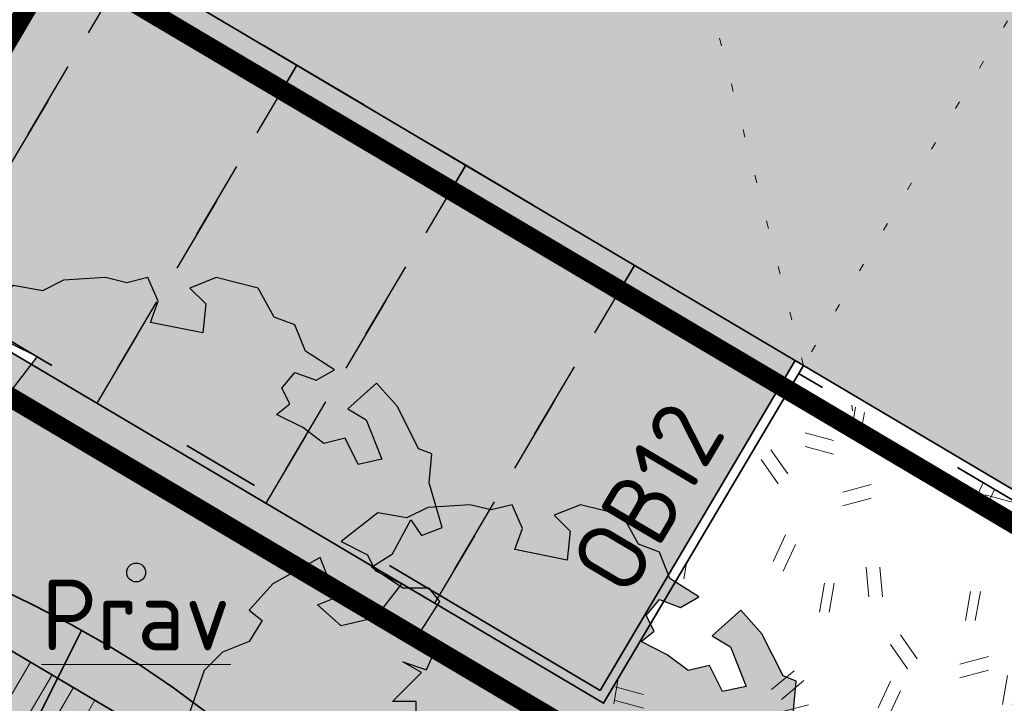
# Model space of a CAD drawing. Header units: metres. Extents: x 90794 to 91984, y 464666 to 465269.
# Tile 22 of 81: x 90924 to 90936, y 465051 to 465059. Entities that reach past the tile are written whole.
import ezdxf

# ---------------------------------------------------------------- set-up
doc = ezdxf.new("R2010")
doc.units = ezdxf.units.M
for name, pattern in [('NLCS-HIDDEN', [4, 2, -2]), ('VH-OPSLUITBAND_120X250_A', [13, 8, -2, 1, -2]), ('VH-PARKEREN', [2, 1, -1]), ('XX-DOT-KLEIN', [0.5, 0, -0.5]), ('XX-HIDDEN', [4, 2, -2])]:
    doc.linetypes.add(name, pattern=pattern)
for name, color, linetype, lineweight in [('N-WE-GR-BEPLANTING_CULTUUR_VASTE PLANTENVAK-A-500', 92, 'Continuous', 18), ('N-WE-GR-BOOM-S', 90, 'Continuous', 25), ('N-WE-GR-GRAS_RUIGGRAS-A-500', 62, 'Continuous', 18), ('N-WE-GW-HELOFYTENFILTER-A-500', 62, 'Continuous', 18), ('N-WE-GW-TALUDARCERING_KORT-G', 90, 'Continuous', 35), ('N-WE-GW-WADI_TALUD-A-500', 62, 'Continuous', 18), ('N-WE-RI-ITR_RETENTIE_WADI_INSTEEK-G', 120, 'Continuous', 35), ('N-WE-VH-KANTOPSLUITING-T18', 1, 'Continuous', 18), ('N-WE-VH-KANTOPSLUITING_OPSLUITBAND_120X250-G', 150, 'VH-OPSLUITBAND_120X250_A', 35), ('N-WE-VH-KANTVERHARDING_PARKEERVAK-G', 6, 'VH-PARKEREN', 25), ('N-WE-VH-VERHARDING-G', 7, 'Continuous', 35), ('N-WE-VW-VERKANTING-G', 80, 'XX-DOT-KLEIN', 18), ('V-WE-GR-BOOM-T18', 1, 'Continuous', 18)]:
    doc.layers.add(name, color=color, linetype=linetype, lineweight=lineweight)
for name, color, linetype, lineweight, true_color, transparency in [('N-WE-GR-BOOM-A-500', 7, 'Continuous', 25, 0x30c200, 0.8), ('N-WE-KL-TRACE_ET_OV_GROEP1-G', 1, 'NLCS-HIDDEN', 35, 0xff0000, 0.5), ('N-WE-KL-TRACE_ET_SLAGBOOM-G', 7, 'NLCS-HIDDEN', 35, 0xcc9900, 0.5)]:
    doc.layers.add(name, color=color, linetype=linetype, lineweight=lineweight, true_color=true_color, transparency=transparency)
for name, color, linetype, lineweight, true_color in [('N-WE-GR-GRAS_KRUIDENRIJK-A-500', 7, 'Continuous', 18, 0x008020), ('N-WE-IE-MEUBILAIR_WATERWEGMEUBILAIR_STEIGER-V', 7, 'Continuous', 18, 0x9b5f36), ('N-WE-VH-VERHARDING_STRAATBAKSTEEN_PARKEERVAK-V', 7, 'Continuous', 18, 0xde7c4f), ('N-WE-VH-VERHARDING_STRAATBAKSTEEN_RIJBAAN-V', 7, 'Continuous', 18, 0xb8916f)]:
    doc.layers.add(name, color=color, linetype=linetype, lineweight=lineweight, true_color=true_color)
doc.layers.get('0').freeze()
doc.styles.add('NLCS-ISO-M500-T18', font='NLCS-ISO.ttf', dxfattribs={"height": 0.9})

# ---------------------------------------------------------------- blocks, each defined once
blk = doc.blocks.new('SGR-BOOM_06')
at = {"layer": 'N-WE-GR-BOOM-A-500'}
h = blk.add_hatch(color=256, dxfattribs=at)
h.dxf.hatch_style = 1
h.paths.add_polyline_path([(3.746303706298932, 0.08486595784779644), (4.082024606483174, 0.2936990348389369), (4.375415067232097, 0.8382641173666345), (4.543299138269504, 0.5885213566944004), (4.876296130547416, 0.7127381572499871), (4.667437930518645, 1.425137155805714), (4.711079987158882, 1.886434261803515), (4.499534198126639, 1.969671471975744), (4.163754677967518, 2.639753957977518), (3.828442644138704, 3.012677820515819), (3.373874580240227, 2.603955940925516), (3.662895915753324, 2.430909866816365), (3.914056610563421, 1.801765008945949), (3.537384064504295, 1.718488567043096), (3.327180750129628, 2.136095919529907), (2.991451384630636, 2.054186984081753), (2.657064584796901, 2.305283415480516), (2.238064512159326, 2.514066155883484), (2.446864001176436, 2.681947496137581), (2.321287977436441, 2.931693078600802), (2.530081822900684, 3.184190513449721), (2.865825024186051, 3.05865353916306), (3.159240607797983, 3.226540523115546), (2.697926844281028, 3.519936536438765), (2.530031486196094, 3.938911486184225), (2.197017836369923, 4.064448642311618), (1.94450365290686, 4.524361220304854), (1.273022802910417, 4.692183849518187), (0.8554126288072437, 4.524288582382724), (1.107912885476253, 4.273186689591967), (1.064270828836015, 3.811889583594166), (0.2276521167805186, 3.979701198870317), (0.3518243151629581, 4.315444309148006), (0.1839317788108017, 4.692111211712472), (-0.1504327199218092, 4.608837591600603), (-0.4861730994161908, 4.692066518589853), (-1.154910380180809, 4.649713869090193), (-1.490634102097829, 4.483188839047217), (-1.95193375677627, 4.56504461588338), (-2.538756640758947, 4.105076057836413), (-2.119756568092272, 3.896293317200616), (-1.994180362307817, 3.643818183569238), (-1.575180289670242, 3.435035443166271), (-1.994130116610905, 2.890461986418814), (-2.538667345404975, 2.766231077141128), (-2.915367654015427, 3.099211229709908), (-2.619546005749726, 3.216664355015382), (-2.873110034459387, 3.855299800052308), (-3.627802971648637, 3.434898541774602), (-4.004453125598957, 3.015887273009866), (-3.794266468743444, 2.848033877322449), (-4.004419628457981, 2.513649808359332), (-4.424759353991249, 2.34575435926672), (-4.716801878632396, 2.053672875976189), (-5.01017267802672, 1.214316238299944), (-3.880118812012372, 0.9209648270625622), (-3.712226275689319, 0.5442979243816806), (-4.004271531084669, 0.2931597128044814), (-4.506508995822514, 0.2931262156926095), (-4.602327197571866, 0.5555981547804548), (-5.093368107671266, 0.3763383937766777), (-4.757596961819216, -0.1681847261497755), (-4.925450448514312, -0.3770066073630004), (-4.716628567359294, -0.544860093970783), (-4.88446521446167, -1.006165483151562), (-4.532341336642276, -1.182198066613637), (-4.716561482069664, -1.550699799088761), (-4.424496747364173, -1.591623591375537), (-4.292786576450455, -1.70719043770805), (-4.61907625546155, -2.106831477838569), (-3.920821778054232, -2.682045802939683), (-3.668355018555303, -2.430910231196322), (-3.459575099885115, -1.969602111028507), (-3.627456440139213, -1.760802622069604), (-3.418684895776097, -1.173935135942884), (-3.123882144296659, -1.341782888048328), (-2.788119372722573, -1.760746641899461), (-2.496040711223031, -2.010481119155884), (-2.788049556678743, -2.807529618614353), (-3.41856765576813, -2.931766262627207), (-3.668290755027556, -3.394441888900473), (-3.332530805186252, -3.771097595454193), (-2.831649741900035, -3.896623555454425), (-2.768861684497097, -4.022178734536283), (-2.70607362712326, -4.147733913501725), (-2.328058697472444, -3.728722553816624), (-1.825821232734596, -3.728689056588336), (-1.574691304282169, -3.89653972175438), (-1.698860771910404, -4.273226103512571), (-1.6988383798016, -4.608960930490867), (-1.154284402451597, -4.735848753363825), (-0.6097418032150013, -4.692139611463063), (-0.485530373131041, -4.944614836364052), (-0.2330665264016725, -4.649806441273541), (0.1012924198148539, -4.483281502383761), (-0.05880460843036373, -4.006538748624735), (0.2691206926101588, -3.896416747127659), (0.7727313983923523, -4.023307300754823), (0.8560217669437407, -4.608790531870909), (1.149445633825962, -4.565098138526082), (1.441519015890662, -4.735675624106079), (2.070647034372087, -4.232031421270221), (2.365446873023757, -4.356206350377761), (2.321760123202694, -4.14739857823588), (2.657483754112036, -3.979508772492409), (2.406348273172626, -3.728406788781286), (2.112915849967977, -3.643810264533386), (2.574182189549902, -3.226158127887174), (2.615108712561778, -2.975036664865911), (3.159645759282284, -2.848076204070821), (3.537702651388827, -3.058226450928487), (3.787439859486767, -2.807091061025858), (3.770391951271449, -2.63275425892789), (4.123163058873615, -2.632730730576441), (4.123146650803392, -2.386717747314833), (4.458873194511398, -2.262500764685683), (4.458859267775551, -2.05369007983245), (4.082181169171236, -2.053715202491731), (4.543444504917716, -1.591025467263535), (4.250006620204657, -1.424542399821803), (4.626693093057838, -1.550076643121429), (4.752232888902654, -1.256641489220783), (4.54339981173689, -0.920920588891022), (4.835431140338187, -0.4609716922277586), (4.667549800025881, -0.2521722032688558), (4.249928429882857, -0.2522000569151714)])
h.paths.add_polyline_path([(-0.1499999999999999, 0, -1), (0.1500000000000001, 0, -1)], flags=16)
at = {"linetype": 'Continuous', "flags": 128}
blk.add_lwpolyline([(2.697926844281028, 3.519936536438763), (2.530031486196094, 3.938911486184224), (2.197017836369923, 4.064448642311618), (1.94450365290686, 4.524361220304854), (1.273022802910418, 4.692183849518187), (0.8554126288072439, 4.524288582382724), (1.107912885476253, 4.273186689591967), (1.064270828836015, 3.811889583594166), (0.2276521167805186, 3.979701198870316), (0.3518243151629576, 4.315444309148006), (0.1839317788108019, 4.692111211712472), (-0.1504327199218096, 4.608837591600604), (-0.4861730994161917, 4.692066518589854), (-1.154910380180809, 4.649713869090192), (-1.490634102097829, 4.483188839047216), (-1.95193375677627, 4.56504461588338), (-2.538756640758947, 4.105076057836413), (-2.119756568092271, 3.896293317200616), (-1.994180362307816, 3.643818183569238), (-1.575180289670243, 3.435035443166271), (-1.994130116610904, 2.890461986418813), (-2.538667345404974, 2.766231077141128), (-2.915367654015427, 3.099211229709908), (-2.619546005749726, 3.216664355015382), (-2.873110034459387, 3.855299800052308), (-3.627802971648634, 3.434898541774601), (-4.004453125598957, 3.015887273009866), (-3.794266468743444, 2.84803387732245), (-4.004419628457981, 2.513649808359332), (-4.424759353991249, 2.345754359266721), (-4.716801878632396, 2.05367287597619), (-5.01017267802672, 1.214316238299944), (-3.88011881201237, 0.9209648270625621), (-3.712226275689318, 0.5442979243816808), (-4.004271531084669, 0.2931597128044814), (-4.506508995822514, 0.2931262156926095), (-4.602327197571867, 0.5555981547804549), (-5.093368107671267, 0.3763383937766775), (-4.757596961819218, -0.1681847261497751), (-4.925450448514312, -0.3770066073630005), (-4.716628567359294, -0.544860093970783), (-4.88446521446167, -1.006165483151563), (-4.532341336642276, -1.182198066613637), (-4.716561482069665, -1.550699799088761), (-4.424496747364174, -1.591623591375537), (-4.292786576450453, -1.70719043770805), (-4.61907625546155, -2.106831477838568), (-3.920821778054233, -2.682045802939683), (-3.668355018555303, -2.430910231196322), (-3.459575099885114, -1.969602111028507), (-3.627456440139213, -1.760802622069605), (-3.418684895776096, -1.173935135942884), (-3.123882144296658, -1.341782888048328), (-2.788119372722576, -1.760746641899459), (-2.496040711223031, -2.010481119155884), (-2.788049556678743, -2.807529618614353), (-3.418567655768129, -2.931766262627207), (-3.668290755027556, -3.394441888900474), (-3.332530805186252, -3.771097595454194), (-2.831649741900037, -3.896623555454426), (-2.768861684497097, -4.022178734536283), (-2.70607362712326, -4.147733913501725), (-2.328058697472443, -3.728722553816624), (-1.825821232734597, -3.728689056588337), (-1.574691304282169, -3.89653972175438), (-1.698860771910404, -4.27322610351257), (-1.6988383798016, -4.608960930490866), (-1.154284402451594, -4.735848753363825), (-0.6097418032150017, -4.692139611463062), (-0.4855303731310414, -4.944614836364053), (-0.2330665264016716, -4.64980644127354), (0.1012924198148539, -4.483281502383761), (-0.05880460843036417, -4.006538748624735), (0.2691206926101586, -3.89641674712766), (0.7727313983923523, -4.023307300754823), (0.8560217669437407, -4.608790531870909), (1.149445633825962, -4.565098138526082), (1.441519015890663, -4.735675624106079), (2.070647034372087, -4.232031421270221), (2.365446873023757, -4.356206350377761), (2.321760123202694, -4.14739857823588), (2.657483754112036, -3.979508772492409), (2.406348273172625, -3.728406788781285), (2.112915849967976, -3.643810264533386), (2.574182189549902, -3.226158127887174), (2.615108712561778, -2.975036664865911), (3.159645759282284, -2.848076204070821), (3.537702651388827, -3.058226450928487), (3.787439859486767, -2.807091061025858), (3.770391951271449, -2.632754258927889), (4.123163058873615, -2.632730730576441), (4.123146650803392, -2.386717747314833), (4.458873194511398, -2.262500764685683), (4.458859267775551, -2.05369007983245), (4.082181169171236, -2.05371520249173), (4.543444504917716, -1.591025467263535), (4.250006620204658, -1.424542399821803), (4.626693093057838, -1.550076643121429), (4.752232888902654, -1.256641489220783), (4.54339981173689, -0.9209205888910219), (4.835431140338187, -0.4609716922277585), (4.667549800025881, -0.2521722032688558), (4.249928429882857, -0.2522000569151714), (3.746303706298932, 0.08486595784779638), (4.082024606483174, 0.2936990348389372), (4.375415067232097, 0.8382641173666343), (4.543299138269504, 0.5885213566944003), (4.876296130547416, 0.7127381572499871), (4.667437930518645, 1.425137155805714), (4.711079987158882, 1.886434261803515), (4.499534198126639, 1.969671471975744), (4.163754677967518, 2.639753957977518), (3.828442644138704, 3.012677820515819), (3.373874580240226, 2.603955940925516), (3.662895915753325, 2.430909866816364), (3.914056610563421, 1.801765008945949), (3.537384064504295, 1.718488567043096), (3.327180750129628, 2.136095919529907), (2.991451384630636, 2.054186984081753), (2.657064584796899, 2.305283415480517), (2.238064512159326, 2.514066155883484), (2.446864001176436, 2.681947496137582), (2.321287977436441, 2.931693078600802), (2.530081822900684, 3.184190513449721), (2.865825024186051, 3.05865353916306), (3.159240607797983, 3.226540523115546)], close=True, dxfattribs=at)
blk.add_circle((0, 0), 0.15)

msp = doc.modelspace()

# ---------------------------------------------------------------- hatches: boundary and pattern name
at = {"layer": 'N-WE-GR-BEPLANTING_CULTUUR_VASTE PLANTENVAK-A-500'}
h = msp.add_hatch(dxfattribs=at)
h.set_pattern_fill('AGR-VASTEPLANTEN-SO', color=256, scale=0.1, pattern_type=2)
h.set_pattern_definition([(0, (90932.93087911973, 465018.3895333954), (0.288675, 0.5), [0.066988, -0.510362]), (29.99999999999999, (90932.99786711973, 465018.3895333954), (0.2886752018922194, 0.4999998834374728), [0.066988, -0.933012]), (59.99999999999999, (90933.05587911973, 465018.4230273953), (-0.2886752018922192, 0.4999998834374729), [0.066988, -0.510362]), (90, (90933.08937311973, 465018.4810393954), (-0.288675, 0.5), [0.066988, -0.933012]), (120, (90933.08937311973, 465018.5480273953), (-0.5773502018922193, -1.165625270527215e-07), [0.06698799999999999, -0.5103619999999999]), (150, (90933.05587911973, 465018.6060393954), (-0.5773502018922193, 1.165625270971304e-07), [0.066988, -0.933012]), (180, (90932.99786711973, 465018.6395333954), (-0.2886750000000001, -0.5), [0.066988, -0.510362]), (210, (90932.93087911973, 465018.6395333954), (-0.2886752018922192, -0.4999998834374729), [0.066988, -0.933012]), (240, (90932.87286711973, 465018.6060393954), (0.2886752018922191, -0.4999998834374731), [0.066988, -0.510362]), (270, (90932.83937311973, 465018.5480273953), (0.288675, -0.5000000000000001), [0.066988, -0.933012]), (300.0000000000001, (90932.83937311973, 465018.4810393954), (0.5773502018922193, 1.165625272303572e-07), [0.066988, -0.510362]), (329.9999999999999, (90932.87286711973, 465018.4230273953), (0.5773502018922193, -1.165625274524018e-07), [0.066988, -0.933012])])
h.paths.add_polyline_path([(90913.95467579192, 465060.7984713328), (90911.3732092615, 465062.3268791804), (90894.16343238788, 465072.5162648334), (90891.95692100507, 465068.7894877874, 0.4329662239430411), (90892.36365950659, 465067.3888896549, 0.1165569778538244), (90893.25748881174, 465067.1711940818), (90893.70340664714, 465067.1681458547), (90894.22589488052, 465067.1572613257), (90894.75164574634, 465067.1374112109), (90895.27797130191, 465067.1025285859), (90895.79879854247, 465067.04175689), (90896.30788598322, 465066.9440011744), (90896.79899213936, 465066.7981664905), (90897.26657394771, 465066.5946075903), (90897.71303313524, 465066.3401700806), (90898.14581550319, 465066.0521694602), (90898.57244732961, 465065.748088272), (90899.00045489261, 465065.4454090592), (90899.43642822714, 465065.1594299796), (90899.88115499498, 465064.8919114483), (90900.33320291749, 465064.6394344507), (90900.79113523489, 465064.3985695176), (90901.25351518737, 465064.1658871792), (90901.71890601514, 465063.9379579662), (90902.1858508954, 465063.7113868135), (90902.65264331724, 465063.4832068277), (90903.11740750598, 465063.2507413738), (90903.57826447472, 465063.0113193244), (90904.03333523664, 465062.7622695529), (90904.48074080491, 465062.5009209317), (90904.91860219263, 465062.2246023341), (90905.34504041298, 465061.9306426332), (90905.75876856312, 465061.6172833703), (90906.16223392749, 465061.2885221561), (90906.55933567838, 465060.9505946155), (90906.95397622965, 465060.6097413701), (90907.3500579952, 465060.2722030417), (90907.75148338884, 465059.944220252), (90908.16215482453, 465059.6320336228), (90908.58597471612, 465059.3418837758), (90909.02661852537, 465059.0796361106), (90909.24618548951, 465058.9667390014), (90911.24214540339, 465062.3373261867), (90914.10507615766, 465060.6423943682), (90913.2659090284, 465059.2232239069), (90912.76465320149, 465059.0096011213, 0.1989123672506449), (90911.84866409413, 465058.0747952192), (90911.77670430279, 465057.8959474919), (90911.88559142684, 465057.8517896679), (90912.36265514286, 465057.6444755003), (90912.83319814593, 465057.42530832), (90913.29950006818, 465057.1987617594), (90913.76393025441, 465056.9694712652), (90914.22885804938, 465056.7420722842), (90914.69665279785, 465056.5212002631), (90915.16968384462, 465056.3114906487), (90915.65017739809, 465056.1172957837), (90916.13729048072, 465055.9368975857), (90916.62722990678, 465055.7627428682), (90917.1160831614, 465055.5870424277), (90917.5999377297, 465055.4020070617), (90918.07488109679, 465055.1998475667), (90918.53709073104, 465054.9729486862), (90918.98595100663, 465054.71989443), (90919.42485114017, 465054.4470105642), (90919.8574323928, 465054.1611100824), (90920.28733602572, 465053.8690059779), (90920.71820330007, 465053.5775112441), (90921.15367547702, 465053.2934388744), (90921.59739318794, 465053.0236007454), (90922.05151059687, 465052.7721729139), (90922.51351363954, 465052.5350536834), (90922.97997423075, 465052.3065206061), (90923.44746428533, 465052.0808512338), (90923.91255571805, 465051.8523231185), (90924.37182044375, 465051.6152138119), (90924.8218303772, 465051.3638008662), (90925.25969091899, 465051.0932442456), (90925.68565512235, 465050.8039102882), (90926.10112643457, 465050.4980681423), (90926.50751000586, 465050.1779897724), (90926.90621098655, 465049.8459471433), (90927.29863452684, 465049.5042122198), (90927.68618577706, 465049.1550569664), (90928.07026988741, 465048.8007533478), (90928.4522920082, 465048.4435733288), (90928.52942211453, 465048.3711743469), (90933.80186727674, 465045.249519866), (90933.93848903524, 465045.4802727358, 0.4142135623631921), (90932.88543035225, 465049.5901471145), (90931.16445266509, 465050.6090856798)])
at = {"layer": 'N-WE-GR-GRAS_KRUIDENRIJK-A-500'}
h = msp.add_hatch(dxfattribs=at)
h.set_pattern_fill('AGR-KRUIDEN-SO', color=256, scale=0.1, pattern_type=2)
h.set_pattern_definition([(90, (0.5094692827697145, 0.8604888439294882), (-0.707106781, 0.707106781), [0.1875, -1.226713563]), (45, (0.5094692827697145, 0.8604888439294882), (-0.7071067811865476, 0.7071067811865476), [0.1875, -0.8125]), (135, (0.5094692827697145, 0.8604888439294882), (-0.7071067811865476, -0.7071067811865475), [0.1875, -0.8125])])
edge = h.paths.add_edge_path()
edge.add_arc((90877.96889997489, 465052.8188761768), 0.4000000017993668, 149.3715146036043, 239.371514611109)
edge.add_line((90877.76511226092, 465052.4746806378), (90897.36705131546, 465040.8689684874))
edge.add_arc((90897.57083902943, 465041.2131640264), 0.400000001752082, 239.3715146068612, 329.3715146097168)
edge.add_line((90897.9150345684, 465041.0093763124), (90897.96598149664, 465041.0954251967))
edge.add_arc((90897.62178595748, 465041.2992129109), 0.4000000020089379, 329.3715146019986, 405.3964201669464)
edge.add_line((90897.90266497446, 465041.584005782), (90895.67502790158, 465043.7810288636))
edge.add_arc((90894.34085257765, 465042.4282627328), 1.899999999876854, 45.39642016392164, 59.37151461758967)
edge.add_line((90895.30884421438, 465044.0631915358), (90881.55551492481, 465052.2061196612))
edge.add_arc((90880.58752328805, 465050.5711908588), 1.89999999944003, 59.37151460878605, 73.34660905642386)
edge.add_line((90881.13202767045, 465052.3914971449), (90878.13447940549, 465053.2881474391))
edge.add_arc((90878.01984690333, 465052.9049250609), 0.4000000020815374, 73.34660906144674, 149.3715145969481)
edge.add_line((90877.67565136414, 465053.1087127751), (90877.6247044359, 465053.0226638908))
edge = h.paths.add_edge_path()
edge.add_arc((90922.75419099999, 465025.6055889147), 1.899999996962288, 45.39642015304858, 59.37151462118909)
edge.add_line((90923.72218263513, 465027.2405177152), (90904.59940633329, 465038.5625321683))
edge.add_arc((90903.63141469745, 465036.9276033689), 1.899999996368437, 59.37151458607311, 73.34660905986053)
edge.add_line((90904.17591907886, 465038.7479096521), (90901.1783708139, 465039.6445599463))
edge.add_arc((90901.06373831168, 465039.2613375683), 0.40000000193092, 73.3466090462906, 149.3715146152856)
edge.add_line((90900.71954277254, 465039.4651252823), (90900.66859584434, 465039.3790763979))
edge.add_arc((90901.01279138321, 465039.1752886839), 0.4000000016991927, 149.3715145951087, 239.3715146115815)
edge.add_line((90900.80900366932, 465038.831093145), (90925.78038973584, 465024.0462946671))
edge.add_arc((90925.98417744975, 465024.3904902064), 0.4000000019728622, 239.3715146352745, 329.3715145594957)
edge.add_line((90926.32837298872, 465024.186702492), (90926.37931991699, 465024.2727513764))
edge.add_arc((90926.03512437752, 465024.4765390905), 0.4000000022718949, 329.3715146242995, 405.3964201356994)
edge.add_line((90926.31600339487, 465024.7613319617), (90924.08836632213, 465026.9583550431))
edge = h.paths.add_edge_path()
edge.add_arc((90833.12668940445, 465078.6713076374), 1.89999999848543, 59.37151459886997, 72.80267784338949)
edge.add_line((90833.6884498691, 465080.486362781), (90830.69132263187, 465081.4139751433))
edge.add_arc((90830.57305727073, 465081.0318582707), 0.4000000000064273, 72.80267783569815, 232.7460180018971)
edge.add_arc((90842.37736878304, 465096.5530769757), 19.90000000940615, 232.7460179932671, 239.371514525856)
edge.add_line((90832.23893002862, 465079.4293489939), (90871.74169035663, 465056.0409656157))
edge.add_arc((90871.94547807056, 465056.3851611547), 0.4000000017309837, 239.3715146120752, 329.3715146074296)
edge.add_line((90872.2896736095, 465056.1813734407), (90872.34062053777, 465056.2674223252))
edge.add_arc((90871.99642499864, 465056.4712100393), 0.4000000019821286, 329.3715146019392, 405.3964201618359)
edge.add_line((90872.27730401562, 465056.7560029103), (90870.04966694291, 465058.9530259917))
edge.add_arc((90868.71549161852, 465057.6002598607), 1.900000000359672, 45.39642015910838, 59.37151460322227)
edge.add_line((90869.68348325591, 465059.2351886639), (90834.09468104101, 465080.3062364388))
edge = h.paths.add_edge_path()
edge.add_line((90974.42167613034, 464995.2472678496), (90975.28777391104, 464996.7100988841))
edge.add_line((90975.28777391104, 464996.7100988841), (90935.59421430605, 465020.2114487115))
edge.add_arc((90934.62622266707, 465018.5765199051), 1.900000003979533, 59.3715146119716, 73.34660902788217)
edge.add_line((90935.17072705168, 465020.3968261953), (90932.17317878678, 465021.2934764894))
edge.add_arc((90932.05854628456, 465020.9102541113), 0.4000000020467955, 73.34660905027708, 149.3715145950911)
edge.add_line((90931.71435074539, 465021.1140418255), (90931.66340381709, 465021.0279929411))
edge.add_arc((90932.00759935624, 465020.8242052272), 0.4000000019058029, 149.371514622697, 239.3715146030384)
edge.add_line((90931.80381164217, 465020.4800096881), (90974.42167613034, 464995.2472678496))
at = {"layer": 'N-WE-GR-GRAS_RUIGGRAS-A-500'}
h = msp.add_hatch(dxfattribs=at)
h.set_pattern_fill('AGR-GRAS_RUIGGRAS-SO', color=256, scale=0.025, pattern_type=2)
h.set_pattern_definition([(40, (90932.96437311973, 465018.5145333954), (-1.387956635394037, 3.40429161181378), [0.3749999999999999, -4]), (40, (90933.08937311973, 465018.3895333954), (-1.387956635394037, 3.40429161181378), [0.3749999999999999, -4]), (95, (90933.71437311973, 465018.3895333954), (-3.931830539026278, 1.914604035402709), [0.375, -2]), (95, (90933.88937311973, 465018.3895333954), (-3.931830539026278, 1.914604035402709), [0.375, -2]), (125, (90933.96437311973, 465019.0145333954), (-3.686609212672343, 0.4705449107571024), [0.375, -2.5]), (125, (90934.08937311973, 465019.1395333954), (-3.686609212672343, 0.4705449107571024), [0.375, -2.5]), (15, (90932.96437311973, 465019.1395333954), (0.8018411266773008, 2.803043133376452), [0.375, -2]), (15, (90932.96437311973, 465019.3145333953), (0.8018411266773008, 2.803043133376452), [0.375, -2]), (165, (90932.96437311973, 465019.1395333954), (-2.419460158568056, -3.233993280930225), [0.375, -2]), (165, (90932.96437311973, 465019.3145333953), (-2.419460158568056, -3.233993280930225), [0.375, -2]), (65, (90932.96437311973, 465018.5145333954), (-1.337170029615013, 1.86483278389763), [0.375, -2.5]), (65, (90933.08937311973, 465018.3895333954), (-1.337170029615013, 1.86483278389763), [0.375, -2.5]), (80, (90933.71437311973, 465018.3895333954), (-3.302320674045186, 2.866998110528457), [0.3749999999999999, -2]), (80, (90933.83937311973, 465018.3895333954), (-3.302320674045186, 2.866998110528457), [0.3749999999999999, -2]), (80, (90933.21437311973, 465019.0145333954), (-2.331783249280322, 1.172726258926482), [0.3749999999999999, -2]), (80, (90933.33937311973, 465019.0145333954), (-2.331783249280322, 1.172726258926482), [0.3749999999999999, -2])])
edge = h.paths.add_edge_path()
edge.add_line((90937.15777376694, 465043.2625896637), (90937.58801818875, 465043.0078550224))
edge.add_line((90937.58801818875, 465043.0078550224), (90940.78145564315, 465048.4015409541))
edge.add_line((90940.78145564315, 465048.4015409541), (90940.67819698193, 465048.4626772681))
edge.add_arc((90939.06047795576, 465049.4204795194), 1.880000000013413, 329.3715146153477, 419.3715146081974)
edge.add_line((90940.01828020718, 465051.0381985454), (90933.65066276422, 465054.808271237))
edge.add_line((90933.65066276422, 465054.808271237), (90931.1644526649, 465050.60908568))
edge.add_line((90931.1644526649, 465050.60908568), (90932.88543035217, 465049.5901471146))
edge.add_arc((90931.35702250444, 465047.0086805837), 2.999999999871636, -30.628485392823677, 59.37151461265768, ccw=False)
edge.add_line((90933.93848903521, 465045.4802727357), (90933.80186727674, 465045.249519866))
edge.add_line((90933.80186727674, 465045.249519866), (90934.14606281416, 465045.045732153))
edge.add_line((90934.14606281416, 465045.045732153), (90937.150996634, 465050.1210372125))
edge.add_arc((90938.65685211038, 465049.2294659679), 1.750000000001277, -30.628485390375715, 149.3715146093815, ccw=False)
edge.add_line((90940.16270758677, 465048.3378947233), (90937.15777376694, 465043.2625896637))
at = {"layer": 'N-WE-GW-HELOFYTENFILTER-A-500'}
h = msp.add_hatch(dxfattribs=at)
h.set_pattern_fill('AGR-GRAS_SPORTVELD-SO', color=256, scale=0.2, angle=45, pattern_type=2)
h.set_pattern_definition([(104.371514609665, (90932.96437311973, 465018.5145333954), (-0.1734837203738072, 0.03748802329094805), [0, -0.15875])])
edge = h.paths.add_edge_path()
edge.add_line((90974.2872411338, 465116.7694598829), (90958.45424641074, 465126.1436946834))
edge.add_line((90958.45424641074, 465126.1436946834), (90956.67110392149, 465123.1319837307))
edge.add_line((90956.67110392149, 465123.1319837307), (90972.50409864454, 465113.7577489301))
edge.add_arc((90971.48516007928, 465112.0367712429), 1.999999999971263, -30.628485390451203, 59.37151460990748, ccw=False)
edge.add_line((90973.20613776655, 465111.0178326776), (90965.10557617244, 465097.3360600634))
edge.add_line((90965.10557617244, 465097.3360600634), (90968.1172871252, 465095.5529175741))
edge.add_line((90968.1172871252, 465095.5529175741), (90976.21784871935, 465109.2346901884))
edge.add_arc((90971.48516007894, 465112.0367712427), 5.50000000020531, 329.3715146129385, 419.3715146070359)
h.paths.add_polyline_path([(90963.83190296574, 465095.1848379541), (90948.54782448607, 465069.3701726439), (90951.55953543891, 465067.5870301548), (90966.84361391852, 465093.4016954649)])
edge = h.paths.add_edge_path()
edge.add_arc((90938.65685211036, 465049.2294659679), 1.750000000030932, 329.3715146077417, 509.3715146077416)
edge.add_line((90937.15099663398, 465050.1210372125), (90934.14606281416, 465045.045732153))
edge.add_line((90934.14606281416, 465045.045732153), (90937.15777376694, 465043.2625896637))
edge.add_line((90937.15777376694, 465043.2625896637), (90940.16270758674, 465048.3378947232))
edge = h.paths.add_edge_path()
edge.add_arc((90944.12855220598, 465058.4711161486), 1.750000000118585, 149.3715146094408, 329.3715146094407)
edge.add_line((90945.63440768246, 465057.5795449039), (90950.28586223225, 465065.4358080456))
edge.add_line((90950.28586223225, 465065.4358080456), (90947.27415127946, 465067.2189505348))
edge.add_line((90947.27415127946, 465067.2189505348), (90942.6226967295, 465059.3626873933))
edge = h.paths.add_edge_path()
edge.add_arc((90899.12498568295, 465085.1163596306), 1.750000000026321, 149.371514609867, 329.3715146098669)
edge.add_line((90900.63084115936, 465084.224788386), (90915.47168136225, 465109.2908284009))
edge.add_line((90915.47168136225, 465109.2908284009), (90912.45997040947, 465111.0739708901))
edge.add_line((90912.45997040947, 465111.0739708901), (90897.61913020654, 465086.0079308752))
edge = h.paths.add_edge_path()
edge.add_arc((90927.76439884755, 465030.8322144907), 1.750000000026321, 149.371514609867, 329.3715146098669)
edge.add_line((90929.27025432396, 465029.9406432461), (90936.13883520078, 465041.5416119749))
edge.add_line((90936.13883520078, 465041.5416119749), (90933.12712424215, 465043.3247544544))
edge.add_line((90933.12712424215, 465043.3247544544), (90926.25854337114, 465031.7237857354))
edge = h.paths.add_edge_path()
edge.add_arc((90882.7608323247, 465057.4774579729), 1.750000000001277, 149.3715146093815, 329.3715146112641)
edge.add_line((90884.2666878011, 465056.5858867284), (90895.15914106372, 465074.9831382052))
edge.add_arc((90893.65328558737, 465075.8747094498), 1.749999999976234, 329.3715146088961, 509.3715146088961)
edge.add_line((90892.14743011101, 465076.7662806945), (90881.25497684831, 465058.3690292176))
edge = h.paths.add_edge_path()
edge.add_line((90954.08963739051, 465124.6603915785), (90955.87277987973, 465127.6721025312))
edge.add_line((90955.87277987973, 465127.6721025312), (90935.73734093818, 465139.5936837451))
edge.add_arc((90932.9352598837, 465134.8609951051), 5.49999999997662, 59.37151461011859, 149.3715146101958)
edge.add_line((90928.20257124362, 465137.6630761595), (90913.73364361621, 465113.2251929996))
edge.add_line((90913.73364361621, 465113.2251929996), (90916.74535456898, 465111.4420505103))
edge.add_line((90916.74535456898, 465111.4420505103), (90931.21428219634, 465135.8799336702))
edge.add_arc((90932.93525988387, 465134.8609951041), 2.000000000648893, 59.37151462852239, 149.3715145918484, ccw=False)
edge.add_line((90933.95419844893, 465136.5819727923), (90954.08963739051, 465124.6603915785))
at = {"layer": 'N-WE-GW-WADI_TALUD-A-500'}
h = msp.add_hatch(dxfattribs=at)
h.set_pattern_fill('AGR-GRAS_01-SO', color=256, scale=0.04, pattern_type=2)
h.set_pattern_definition([(0, (90932.96437311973, 465018.5145333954), (1, 1), [0.12, -0.8]), (45, (90933.36437311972, 465018.7145333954), (-0.1131370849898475, 1.866761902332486), [0.12, -0.8]), (29.99999999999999, (90933.04437311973, 465018.6345333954), (0.2274613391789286, 1.286025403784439), [0.12, -0.8]), (15, (90933.28437311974, 465018.9945333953), (0.3856270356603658, 0.7244941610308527), [0.12, -0.8]), (135, (90933.12437311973, 465020.5145333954), (-0.02828427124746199, -0.6505382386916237), [0.12, -0.8]), (150, (90934.16437311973, 465018.9145333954), (0.2156921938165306, -0.5864101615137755), [0.12, -0.8]), (165, (90933.20437311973, 465018.5545333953), (0.1434520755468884, -0.7010146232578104), [0.12, -0.8]), (85, (90933.36437311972, 465018.9145333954), (-0.872677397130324, 1.040016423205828), [0.12, -0.8]), (99.99999999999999, (90932.96437311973, 465018.5145333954), (-1.112117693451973, 0.7787131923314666), [0.12, -0.7999999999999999])])
h.paths.add_polyline_path([(90911.010855, 465044.283441), (90908.509699, 465046.401213), (90905.692764, 465048.2385270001), (90905.33567557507, 465048.3971144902), (90903.71200899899, 465045.6298932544), (90903.91096000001, 465045.496229), (90906.11808500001, 465042.78519), (90908.82176, 465040.188428), (90911.8489, 465038.178305), (90915.19136499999, 465036.546513), (90919.310232, 465034.297053), (90923.475681, 465032.916162), (90925.29247900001, 465032.5713220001), (90925.280276, 465030.570351), (90926.248344, 465029.252414), (90927.55480986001, 465029.0948105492, -0.5415437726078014), (90926.25854337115, 465031.7237857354), (90927.43801167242, 465033.7158966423), (90927.44019600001, 465034.641074), (90922.795039, 465035.575625), (90921.12375, 465036.287153), (90919.552278, 465037.333252), (90916.666756, 465039.518462), (90913.805978, 465041.8163250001)])
h.paths.add_polyline_path([(90921.63228709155, 465034.6315182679), (90922.59066994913, 465034.3460321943), (90922.30518387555, 465033.3876493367), (90921.3468010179, 465033.6731354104)], flags=16)
h.paths.add_polyline_path([(90923.87256614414, 465048.8040968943), (90923.58632627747, 465048.3263182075), (90923.63350062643, 465048.3006710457), (90924.12116182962, 465048.0308863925), (90924.60841344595, 465047.7564782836), (90925.09326527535, 465047.4755686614), (90925.57206529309, 465047.1850317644), (90926.04111798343, 465046.881709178), (90926.49672783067, 465046.5624424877), (90926.935199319, 465046.2240732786), (90927.35283693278, 465045.8634431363), (90927.74596081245, 465045.4774085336), (90928.11448908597, 465045.0662472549), (90928.4665089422, 465044.638005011), (90928.8112351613, 465044.2017997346), (90929.15788252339, 465043.7667493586), (90929.51552691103, 465043.341835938), (90929.88808720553, 465042.9309966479), (90930.2729202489, 465042.5317492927), (90930.66695785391, 465042.1411958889), (90931.06713183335, 465041.7564384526), (90931.470374, 465041.374579), (90931.79210081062, 465041.0699123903), (90933.12712424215, 465043.3247544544)])
h.paths.add_polyline_path([(90907.3500579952, 465060.2722030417), (90906.95397622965, 465060.6097413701), (90906.55933567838, 465060.9505946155), (90906.16223392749, 465061.2885221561), (90905.75876856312, 465061.6172833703), (90905.34504041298, 465061.9306426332), (90904.91860219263, 465062.2246023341), (90904.48074080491, 465062.5009209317), (90904.03333523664, 465062.7622695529), (90903.57826447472, 465063.0113193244), (90903.11740750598, 465063.2507413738), (90902.65264331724, 465063.4832068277), (90902.1858508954, 465063.7113868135), (90901.71890601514, 465063.9379579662), (90901.25351518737, 465064.1658871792), (90900.79113523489, 465064.3985695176), (90900.33320291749, 465064.6394344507), (90899.88115499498, 465064.8919114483), (90899.43642822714, 465065.1594299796), (90899.00045489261, 465065.4454090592), (90898.57244732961, 465065.748088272), (90898.14581550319, 465066.0521694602), (90897.71303313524, 465066.3401700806), (90897.26657394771, 465066.5946075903), (90896.79899213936, 465066.7981664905), (90896.30788598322, 465066.9440011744), (90895.79879854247, 465067.04175689), (90895.27797130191, 465067.1025285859), (90894.75164574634, 465067.1374112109), (90894.22589488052, 465067.1572613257), (90893.70340664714, 465067.1681458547), (90893.1837356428, 465067.1716982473), (90892.66631842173, 465067.1693849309), (90892.15059153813, 465067.1626723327), (90891.63599154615, 465067.1530268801), (90891.121955, 465067.141915), (90890.50874287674, 465067.1286592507), (90889.53706885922, 465065.4875109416), (90889.73843866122, 465065.3662523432), (90890.22635955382, 465065.0992277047), (90890.72913690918, 465064.8768291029), (90891.25246875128, 465064.7161901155), (90891.79349700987, 465064.6088313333), (90892.34672354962, 465064.5383702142), (90892.90664948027, 465064.4884219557), (90893.46777591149, 465064.4426017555), (90894.02460395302, 465064.3845248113), (90894.57163471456, 465064.2978063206), (90895.10342620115, 465064.1662245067), (90895.61801423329, 465063.9835227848), (90896.11886242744, 465063.7589971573), (90896.6099056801, 465063.5032940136), (90897.09507888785, 465063.227059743), (90897.57831694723, 465062.9409407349), (90898.06355475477, 465062.6555833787), (90898.55472720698, 465062.3816340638), (90899.05545030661, 465062.1290059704), (90899.5648029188, 465061.8971803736), (90900.07848737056, 465061.6778751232), (90900.59212558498, 465061.4626232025), (90901.10133948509, 465061.2429575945), (90901.60175099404, 465061.0104112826), (90902.0889820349, 465060.75651725), (90902.55873332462, 465060.4729490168), (90903.01055825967, 465060.1582517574), (90903.44952672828, 465059.8208098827), (90903.88113367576, 465059.4697659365), (90904.31087404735, 465059.114262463), (90904.74424278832, 465058.7634420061), (90905.18673484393, 465058.42644711), (90905.64382978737, 465058.1123953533), (90906.11761982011, 465057.8249030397), (90906.60257536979, 465057.5552082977), (90907.09212558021, 465057.2928581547), (90907.58075009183, 465057.0290608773), (90907.97148427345, 465056.8141448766), (90909.24618548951, 465058.9667390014), (90909.02661852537, 465059.0796361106), (90908.58597471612, 465059.3418837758), (90908.16215482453, 465059.6320336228), (90907.75148338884, 465059.944220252)])
h.paths.add_polyline_path([(90902.141602, 465049.815643), (90899.215952, 465051.321182), (90895.56193899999, 465051.812933), (90892.08356200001, 465052.609142), (90890.472025, 465053.435879), (90888.828406, 465055.031847), (90887.494087, 465057.128437), (90886.315666, 465058.323756), (90885.29544347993, 465058.3234454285), (90884.2666878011, 465056.5858867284, -0.2592513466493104), (90882.7985623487, 465055.7278647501), (90884.19504800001, 465055.7579800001), (90884.75248200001, 465055.942616), (90885.162565, 465055.778825), (90887.24222300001, 465053.276437), (90890.27356, 465050.943138), (90893.152517, 465049.910616), (90896.839915, 465049.096151), (90900.628562, 465047.7014920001), (90902.02119322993, 465046.7658595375), (90903.47619747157, 465049.2229322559)])
h.paths.add_polyline_path([(90888.3231718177, 465053.8394625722), (90887.5841380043, 465053.1657942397), (90886.91046967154, 465053.9048280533), (90887.64950348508, 465054.5784963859)], flags=16)
h.paths.add_polyline_path([(90921.15367547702, 465053.2934388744), (90920.71820330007, 465053.5775112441), (90920.28733602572, 465053.8690059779), (90919.8574323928, 465054.1611100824), (90919.42485114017, 465054.4470105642), (90918.98595100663, 465054.71989443), (90918.53709073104, 465054.9729486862), (90918.07488109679, 465055.1998475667), (90917.5999377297, 465055.4020070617), (90917.1160831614, 465055.5870424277), (90916.62722990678, 465055.7627428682), (90916.13729048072, 465055.9368975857), (90915.65017739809, 465056.1172957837), (90915.16968384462, 465056.3114906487), (90914.69665279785, 465056.5212002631), (90914.22885804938, 465056.7420722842), (90913.76393025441, 465056.9694712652), (90913.29950006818, 465057.1987617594), (90912.83319814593, 465057.42530832), (90912.36265514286, 465057.6444755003), (90911.88559142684, 465057.8517896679), (90911.77670430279, 465057.8959474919), (90911.28871502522, 465056.6831066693, 0.4141256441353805), (90912.23646310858, 465054.4583345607), (90920.58499185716, 465051.0963728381, 0.372450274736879), (90922.7013145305, 465051.8218195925), (90925.06360252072, 465050.4231807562), (90928.52942211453, 465048.3711743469), (90928.4522920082, 465048.4435733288), (90928.07026988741, 465048.8007533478), (90927.68618577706, 465049.1550569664), (90927.29863452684, 465049.5042122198), (90926.90621098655, 465049.8459471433), (90926.50751000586, 465050.1779897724), (90926.10112643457, 465050.4980681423), (90925.68565512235, 465050.8039102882), (90925.25969091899, 465051.0932442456), (90924.8218303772, 465051.3638008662), (90924.37182044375, 465051.6152138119), (90923.91255571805, 465051.8523231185), (90923.44746428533, 465052.0808512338), (90922.97997423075, 465052.3065206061), (90922.51351363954, 465052.5350536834), (90922.05151059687, 465052.7721729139), (90921.59739318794, 465053.0236007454)])
at = {"layer": 'N-WE-IE-MEUBILAIR_WATERWEGMEUBILAIR_STEIGER-V'}
h = msp.add_hatch(dxfattribs=at)
h.set_pattern_fill('ANSI31', color=256, scale=0.1, angle=194.37)
h.set_pattern_definition([(239.37, (90932.96437311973, 465018.5145333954), (0.2732009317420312, -0.1617637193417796), [])])
edge = h.paths.add_edge_path()
edge.add_line((90911.20565855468, 465055.6745157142), (90909.3796585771, 465052.5904189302))
edge.add_line((90909.3796585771, 465052.5904189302), (90922.88302137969, 465047.1523933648))
edge.add_line((90922.88302137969, 465047.1523933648), (90923.87256614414, 465048.8040968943))
edge.add_line((90923.87256614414, 465048.8040968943), (90936.56907962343, 465041.286877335))
edge.add_line((90936.56907962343, 465041.286877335), (90937.58801818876, 465043.0078550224))
edge.add_line((90937.58801818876, 465043.0078550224), (90922.7013145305, 465051.8218195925))
edge.add_arc((90921.22375938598, 465052.6825803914), 1.709993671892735, 248.0647594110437, 329.77674121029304, ccw=False)
edge.add_line((90920.58497690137, 465051.0963788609), (90912.23646310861, 465054.4583345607))
edge.add_arc((90912.87530908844, 465056.044736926), 1.710203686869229, 192.502243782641, 248.06529963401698, ccw=False)
at = {"layer": 'N-WE-VH-VERHARDING_STRAATBAKSTEEN_PARKEERVAK-V'}
h = msp.add_hatch(color=256, dxfattribs=at)
h.dxf.hatch_style = 1
h.paths.add_polyline_path([(90956.50943855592, 465122.6233932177), (90954.02322845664, 465118.4242076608), (90966.72404378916, 465110.9044410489), (90969.21025388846, 465115.1036266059)])
h.paths.add_polyline_path([(90954.02233014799, 465100.9927877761), (90949.7198859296, 465103.5401341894), (90950.99355913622, 465105.6913562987), (90955.29600335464, 465103.1440098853), (90957.84334976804, 465107.4464541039), (90949.23846133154, 465112.5411469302), (90923.76499719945, 465069.5167047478), (90932.36988563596, 465064.4220119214), (90937.46457846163, 465073.0269003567), (90933.16213424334, 465075.5742467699), (90934.43580744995, 465077.7254688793), (90938.73825166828, 465075.1781224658)])
h.paths.add_polyline_path([(90946.76570931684, 465067.3808668), (90942.57257214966, 465069.8772925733), (90937.59395501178, 465061.4684548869), (90941.79314056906, 465058.9822447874)])
h.paths.add_polyline_path([(90963.57804709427, 465095.7767477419), (90959.37886153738, 465098.262957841), (90943.9623210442, 465072.2245654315), (90948.16150660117, 465069.7383553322)])
h.paths.add_polyline_path([(90970.96535169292, 465108.2538359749), (90966.76616613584, 465110.7400460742), (90960.26533808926, 465099.7602084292), (90964.4645236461, 465097.2739983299)])
h.paths.add_polyline_path([(90936.7181951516, 465134.3411867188), (90934.23198505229, 465130.1420011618), (90951.23524460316, 465120.0748881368), (90953.72145470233, 465124.2740736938)])
h.paths.add_polyline_path([(90920.31191944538, 465106.8666800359), (90916.11273388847, 465109.3528901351), (90907.06456783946, 465094.070622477), (90911.26374498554, 465091.5843981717)])
h.paths.add_polyline_path([(90934.06759007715, 465130.0998788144), (90929.86840452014, 465132.5860889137), (90916.99921044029, 465110.8501407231), (90921.19839599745, 465108.3639306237)])
h.paths.add_polyline_path([(90909.86839514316, 465089.2276653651), (90905.66862735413, 465091.71289208), (90900.69619339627, 465083.3144977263), (90904.8953789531, 465080.8282876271)])
h.paths.add_polyline_path([(90896.81403746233, 465076.7575727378), (90894.32782736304, 465072.5583871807), (90911.33108691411, 465062.4912741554), (90913.81729701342, 465066.6904597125)])
h.paths.add_polyline_path([(90916.60528086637, 465065.0397792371), (90914.11907076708, 465060.8405936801), (90931.1223303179, 465050.7734806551), (90933.60854041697, 465054.9726662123)])
h.paths.add_polyline_path([(90918.60206413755, 465072.5735204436), (90909.99717570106, 465077.66821327), (90925.28125417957, 465103.4828785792), (90929.58369839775, 465100.9355321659), (90930.85737160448, 465103.0867542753), (90926.55492738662, 465105.6341006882), (90935.47063983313, 465120.6926554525), (90944.07552826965, 465115.5979626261)])
at = {"layer": 'N-WE-VH-VERHARDING_STRAATBAKSTEEN_RIJBAAN-V'}
h = msp.add_hatch(color=256, dxfattribs=at)
h.dxf.hatch_style = 1
h.paths.add_polyline_path([(90966.82730244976, 465110.8433047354), (90934.12872639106, 465130.2031374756), (90904.83424263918, 465080.7250289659, -0.4142135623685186), (90902.77930544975, 465080.1984996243), (90897.7024212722, 465083.2043683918, -0.4142135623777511), (90897.00038215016, 465085.9442846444), (90891.90568932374, 465077.339396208, -0.4142135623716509), (90894.64560557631, 465078.04143533), (90940.07941652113, 465051.1414572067, -0.4142135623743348), (90940.78145564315, 465048.4015409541), (90945.8761484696, 465057.0064293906, -0.4142135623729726), (90943.13623221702, 465056.3043902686), (90938.05934803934, 465059.3102590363, -0.4142135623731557), (90937.53281869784, 465061.3651962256)], flags=17)
h.paths.add_polyline_path([(90909.99717570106, 465077.66821327), (90935.47063983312, 465120.6926554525, -0.4142135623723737), (90937.52557702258, 465121.219184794), (90943.54899892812, 465117.6528998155, -0.4142135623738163), (90944.07552826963, 465115.5979626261), (90918.60206413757, 465072.5735204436, -0.4142135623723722), (90916.5471269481, 465072.0469911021), (90910.52370504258, 465075.6132760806, -0.4142135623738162)], flags=16)
h.paths.add_polyline_path([(90923.76499719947, 465069.5167047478), (90949.23846133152, 465112.5411469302, -0.4142135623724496), (90951.29339852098, 465113.0676762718), (90957.31682042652, 465109.5013912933, -0.4142135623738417), (90957.84334976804, 465107.4464541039), (90932.36988563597, 465064.4220119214, -0.4142135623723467), (90930.31494844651, 465063.8954825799), (90924.29152654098, 465067.4617675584, -0.4142135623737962)], flags=16)

# ---------------------------------------------------------------- linework, layer by layer
at = {"layer": 'N-WE-GW-TALUDARCERING_KORT-G', "linetype": 'XX-HIDDEN'}
msp.add_line((90924.51219273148, 465051.5367901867), (90923.78094370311, 465050.076973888), dxfattribs=at)
at = {"layer": 'N-WE-KL-TRACE_ET_OV_GROEP1-G', "transparency": 33554687, "const_width": 0.25, "flags": 128}
msp.add_lwpolyline([(90953.99854886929, 465110.6473612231), (90921.59800303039, 465055.6920245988), (90910.68823019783, 465062.1513694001), (90910.43349555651, 465061.7211249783), (90922.20572820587, 465054.7547453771), (90922.46046284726, 465055.184989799), (90938.7831909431, 465045.5171973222)], dxfattribs=at)
at = {"layer": 'N-WE-KL-TRACE_ET_SLAGBOOM-G', "transparency": 33554687, "const_width": 0.25, "flags": 128}
msp.add_lwpolyline([(90897.78708020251, 465075.7514755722), (90937.35247079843, 465052.3260107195)], dxfattribs=at)
at = {"layer": 'N-WE-RI-ITR_RETENTIE_WADI_INSTEEK-G', "flags": 128}
msp.add_lwpolyline([(90923.44746428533, 465052.0808512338), (90923.91255571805, 465051.8523231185), (90924.37182044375, 465051.6152138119), (90924.8218303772, 465051.3638008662), (90925.25969091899, 465051.0932442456), (90925.68565512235, 465050.8039102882), (90926.10112643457, 465050.4980681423), (90926.50751000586, 465050.1779897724), (90926.90621098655, 465049.8459471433), (90927.29863452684, 465049.5042122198), (90927.68618577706, 465049.1550569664), (90928.07026988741, 465048.8007533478), (90928.4522920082, 465048.4435733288), (90928.52942211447, 465048.371174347)], dxfattribs=at)
at = {"layer": 'N-WE-VH-KANTOPSLUITING_OPSLUITBAND_120X250-G', "flags": 128}
msp.add_lwpolyline([(90933.60854041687, 465054.9726662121), (90931.12233031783, 465050.773480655), (90914.11907076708, 465060.8405936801), (90916.60528086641, 465065.0397792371)], dxfattribs=at)
msp.add_lwpolyline([(90940.67819698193, 465048.4626772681, 0.4142135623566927), (90940.01828020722, 465051.0381985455), (90933.6506627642, 465054.808271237)], format="xyb", dxfattribs=at)
at = {"layer": 'N-WE-VH-KANTVERHARDING_PARKEERVAK-G', "flags": 128}
for points in [[(90922.9556885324, 465061.2798959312), (90920.40834211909, 465056.977451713), (90922.5595642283, 465055.7037785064), (90925.10691064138, 465060.0062227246)], [(90925.10691064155, 465060.0062227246), (90922.55956422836, 465055.7037785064), (90924.71078633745, 465054.4301052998), (90927.25813275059, 465058.7325495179)], [(90927.25813275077, 465058.732549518), (90924.71078633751, 465054.4301052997), (90926.86200844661, 465053.1564320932), (90929.40935485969, 465057.4588763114)], [(90929.40935485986, 465057.4588763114), (90926.86200844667, 465053.1564320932), (90929.01323055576, 465051.8827588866), (90931.5605769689, 465056.1852031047)], [(90931.56057696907, 465056.1852031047), (90929.01323055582, 465051.8827588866), (90931.16445266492, 465050.60908568), (90933.71179907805, 465054.9115298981)]]:
    msp.add_lwpolyline(points, close=True, dxfattribs=at)
at = {"layer": 'N-WE-VH-VERHARDING-G', "flags": 128}
for points in [[(90940.78145564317, 465048.4015409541, 0.4142135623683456), (90940.07941652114, 465051.1414572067), (90894.64560557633, 465078.04143533, 0.4142135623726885), (90891.90568932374, 465077.339396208)], [(90914.10507615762, 465060.6423943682), (90913.2659090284, 465059.2232239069), (90912.76465320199, 465059.0096011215, 0.1989123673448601), (90911.8486640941, 465058.0747952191), (90911.28875636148, 465056.6832093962, 0.4141446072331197), (90912.23646310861, 465054.4583345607), (90920.58497690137, 465051.0963788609, 0.3724529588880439), (90922.7013145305, 465051.8218195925), (90925.06360252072, 465050.4231807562), (90937.58801818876, 465043.0078550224), (90936.56907962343, 465041.286877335), (90923.87256614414, 465048.8040968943), (90922.88302137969, 465047.1523933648), (90908.09876370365, 465053.1062562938), (90899.92514130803, 465039.3010847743), (90898.20416372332, 465040.3200233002), (90911.24214540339, 465062.3373261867), (90914.10507617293, 465060.6423943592)]]:
    msp.add_lwpolyline(points, format="xyb", dxfattribs=at)
msp.add_lwpolyline([(90933.71179907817, 465054.9115298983), (90931.16445266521, 465050.6090856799), (90913.95467579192, 465060.7984713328), (90916.50202220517, 465065.100915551)], dxfattribs=at)
at = {"layer": 'N-WE-VW-VERKANTING-G', "flags": 128}
for points in [[(90933.71179907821, 465054.9115298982), (90927.04242741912, 465080.9407342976)], [(90937.53281869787, 465061.3651962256), (90933.71179907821, 465054.9115298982)]]:
    msp.add_lwpolyline(points, dxfattribs=at)

# ---------------------------------------------------------------- block references
at = {"layer": 'N-WE-GR-BOOM-S', "xscale": 0.8, "yscale": 0.8, "zscale": 0.8}
for p in [(90925.20981169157, 465052.2751560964), (90929.85187782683, 465049.3832675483)]:
    msp.add_blockref('SGR-BOOM_06', p, dxfattribs=at)

# ---------------------------------------------------------------- texts
at = {"layer": 'N-WE-VH-KANTOPSLUITING-T18', "insert": (90930.70326965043, 465052.3819927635), "char_height": 0.9, "attachment_point": 1, "rotation": 59.371514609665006, "style": 'NLCS-ISO-M500-T18'}
msp.add_mtext_dynamic_manual_height_columns('OB12', width=0.7396702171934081, gutter_width=0.4500000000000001, heights=[0], dxfattribs=at)
at = {"layer": 'V-WE-GR-BOOM-T18', "insert": (90925.20981169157, 465051.2834066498), "char_height": 0.9, "attachment_point": 8, "style": 'NLCS-ISO-M500-T18'}
msp.add_mtext_dynamic_manual_height_columns('{\\LPrav}', width=2.478975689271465, gutter_width=4.5, heights=[0], dxfattribs=at)

doc.saveas('drawing.dxf')
